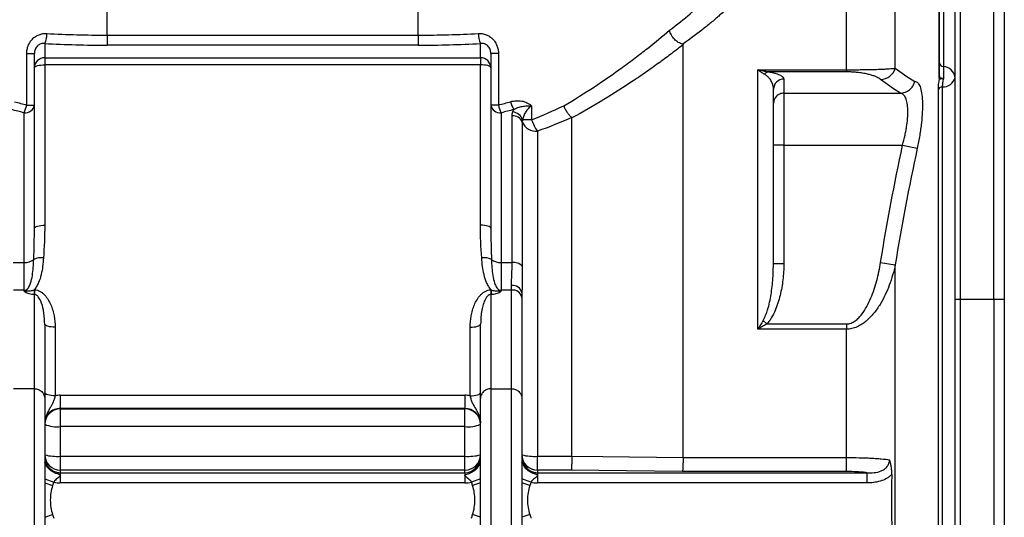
# Model space of a CAD drawing. Header units: millimetres. Extents: x 5 to 589, y 5 to 415.
# Tile 14 of 16: x 412 to 476, y 309 to 341. Entities that reach past the tile are written whole.
import ezdxf

# ---------------------------------------------------------------- set-up
doc = ezdxf.new("R2010")
doc.units = ezdxf.units.MM

msp = doc.modelspace()

# ---------------------------------------------------------------- linework, layer by layer
at = {"color": 7}
for p, q in [((471.498, 337.734), (471.498, 349.709)), ((418.018, 340.431), (418.018, 344.631)), ((438.018, 340.431), (438.018, 344.631)), ((468.677, 338.304), (468.677, 344.605)), ((475.018, 323.451), (475.018, 344.26)), ((475.685, 344.26), (475.685, 323.451)), ((471.518, 338.648), (471.518, 343.669)), ((471.768, 343.437), (471.768, 338.415)), ((472.518, 323.451), (472.518, 343.267)), ((472.851, 343.49), (472.851, 323.451)), ((465.544, 338.208), (465.544, 342.869)), ((414.018, 339.895), (414.018, 338.976)), ((418.018, 340.431), (438.018, 340.431)), ((418.018, 340.431), (418.018, 339.787)), ((438.018, 340.431), (438.018, 339.787)), ((442.018, 338.976), (442.018, 339.895)), ((455.04, 313.284), (455.04, 339.816)), ((412.863, 339.244), (413.351, 339.244)), ((412.863, 335.941), (412.863, 339.244)), ((413.351, 338.332), (413.351, 339.244)), ((438.018, 339.787), (418.018, 339.787)), ((442.685, 339.244), (442.685, 338.332)), ((443.174, 339.244), (442.685, 339.244)), ((443.174, 339.244), (443.174, 335.941)), ((414.018, 338.976), (414.018, 338.527)), ((414.018, 338.976), (442.018, 338.976)), ((442.018, 338.976), (442.018, 338.527)), ((471.518, 337.807), (471.518, 338.648)), ((413.351, 328.023), (413.351, 338.332)), ((414.018, 338.527), (414.018, 328.218)), ((442.018, 338.527), (414.018, 338.527)), ((442.018, 328.218), (442.018, 338.527)), ((442.685, 338.332), (442.685, 328.023)), ((459.851, 338.208), (465.544, 338.208)), ((459.851, 321.533), (459.851, 338.208)), ((465.544, 338.069), (460.536, 338.069)), ((465.544, 338.208), (465.544, 338.069)), ((471.768, 338.415), (471.768, 337.646)), ((461.518, 337.611), (461.518, 336.699)), ((460.851, 336.032), (460.851, 336.951)), ((461.518, 336.699), (461.518, 333.366)), ((461.518, 336.699), (468.972, 336.699)), ((471.446, 301.052), (471.446, 336.97)), ((471.699, 337.103), (471.699, 300.989)), ((460.851, 333.366), (460.851, 336.032)), ((412.685, 325.822), (412.685, 335.443)), ((412.863, 335.941), (413.351, 335.941)), ((443.174, 335.941), (442.685, 335.941)), ((443.351, 335.443), (443.351, 325.822)), ((445.308, 335.882), (445.308, 334.995)), ((444.052, 325.822), (444.052, 335.241)), ((444.705, 334.846), (444.705, 325.578)), ((445.308, 334.995), (444.731, 334.995)), ((447.89, 313.37), (447.89, 335.111)), ((445.685, 334.254), (445.685, 313.369)), ((461.518, 333.366), (460.851, 333.366)), ((460.851, 325.731), (460.851, 333.366)), ((461.518, 333.366), (469.151, 333.366)), ((461.518, 333.366), (461.518, 325.731)), ((469.151, 333.366), (470.09, 333.166)), ((442.685, 328.023), (442.688, 327.818)), ((411.984, 325.822), (412.685, 325.822)), ((412.685, 324.046), (412.685, 325.822)), ((443.351, 325.822), (443.351, 324.046)), ((443.351, 325.822), (444.052, 325.822)), ((444.705, 325.578), (444.689, 324.263)), ((460.846, 325.584), (460.851, 325.731)), ((461.518, 325.731), (460.851, 325.731)), ((467.737, 325.827), (468.677, 325.677)), ((468.677, 288.622), (468.677, 325.677)), ((412.685, 324.046), (412.018, 324.046)), ((412.685, 324.008), (412.685, 324.046)), ((413.337, 324.059), (413.351, 324.059)), ((413.337, 324.059), (413.337, 323.765)), ((413.351, 324.059), (413.351, 323.765)), ((442.685, 324.059), (442.699, 324.059)), ((442.685, 324.059), (442.685, 323.765)), ((442.699, 324.059), (442.699, 323.765)), ((444.018, 324.046), (443.351, 324.046)), ((443.351, 324.046), (443.351, 324.008)), ((444.018, 324.046), (444.018, 324.333)), ((444.018, 317.703), (444.018, 324.046)), ((444.689, 324.263), (444.685, 323.878)), ((413.351, 323.765), (413.337, 323.765)), ((413.351, 317.703), (413.351, 323.765)), ((442.685, 323.765), (442.685, 317.703)), ((442.699, 323.765), (442.685, 323.765)), ((444.685, 323.878), (444.685, 323.563)), ((444.685, 323.563), (444.685, 317.075)), ((472.851, 323.451), (472.518, 323.451)), ((472.518, 297.643), (472.518, 323.451)), ((472.851, 323.451), (472.851, 297.643)), ((475.018, 323.451), (472.851, 323.451)), ((475.018, 323.451), (475.018, 297.643)), ((475.685, 323.451), (475.018, 323.451)), ((475.685, 323.451), (475.685, 297.643)), ((460.428, 321.872), (460.198, 322.093)), ((414.018, 321.856), (414.006, 321.979)), ((414.018, 321.856), (414.018, 317.075)), ((414.685, 321.661), (414.685, 317.255)), ((441.351, 317.255), (441.351, 321.661)), ((442.033, 321.997), (442.018, 321.856)), ((442.018, 317.075), (442.018, 321.856)), ((465.544, 321.533), (459.851, 321.533)), ((460.428, 321.872), (465.544, 321.872)), ((465.544, 321.872), (465.544, 321.533)), ((465.544, 313.284), (465.544, 321.533)), ((413.351, 317.703), (412.018, 317.703)), ((413.351, 303.22), (413.351, 317.703)), ((442.685, 317.703), (442.685, 303.22)), ((442.685, 317.703), (444.018, 317.703)), ((444.018, 303.22), (444.018, 317.703)), ((414.018, 317.45), (414.018, 317.192)), ((414.018, 317.075), (414.018, 303.859)), ((415.018, 317.287), (415.018, 316.436)), ((415.018, 317.287), (441.018, 317.287)), ((441.018, 317.287), (441.018, 316.436)), ((442.018, 317.192), (442.018, 317.45)), ((442.018, 303.859), (442.018, 317.075)), ((444.685, 317.075), (444.685, 303.859)), ((441.018, 316.436), (415.018, 316.436)), ((415.018, 316.436), (415.018, 316.408)), ((415.018, 316.408), (415.018, 315.275)), ((415.018, 316.408), (441.018, 316.408)), ((441.018, 316.408), (441.018, 316.436)), ((441.018, 315.275), (441.018, 316.408)), ((415.018, 315.275), (415.018, 313.369)), ((441.018, 315.275), (415.018, 315.275)), ((441.018, 313.369), (441.018, 315.275)), ((415.018, 313.369), (415.018, 312.473)), ((415.018, 313.369), (441.018, 313.369)), ((441.018, 312.473), (441.018, 313.369)), ((445.685, 312.473), (445.685, 313.369)), ((445.685, 313.369), (447.89, 313.369)), ((447.89, 313.369), (447.89, 313.37)), ((455.04, 313.284), (465.544, 313.284)), ((465.544, 312.383), (465.544, 313.284)), ((441.018, 312.473), (415.018, 312.473)), ((415.018, 312.473), (415.018, 312.311)), ((415.018, 312.311), (441.018, 312.311)), ((415.018, 312.311), (415.018, 312.139)), ((415.018, 312.139), (415.018, 311.654)), ((441.018, 312.311), (441.018, 312.473)), ((441.018, 312.311), (441.018, 312.139)), ((441.018, 312.139), (441.018, 311.654)), ((447.855, 312.473), (445.685, 312.473)), ((445.685, 312.473), (445.685, 312.311)), ((445.685, 312.311), (466.852, 312.311)), ((445.685, 312.311), (445.685, 312.139)), ((445.685, 312.139), (445.685, 311.654)), ((465.544, 312.383), (455.005, 312.383)), ((466.852, 312.311), (466.852, 311.654)), ((414.018, 311.912), (414.599, 311.709)), ((414.018, 311.649), (414.521, 311.481)), ((441.018, 311.654), (415.018, 311.654)), ((442.018, 311.912), (441.437, 311.709)), ((442.018, 311.649), (441.515, 311.481)), ((445.266, 311.709), (444.685, 311.912)), ((445.188, 311.481), (444.685, 311.649)), ((466.852, 311.654), (445.685, 311.654)), ((414.018, 309.445), (414.521, 309.614)), ((442.018, 309.445), (441.515, 309.614)), ((445.188, 309.614), (444.685, 309.445))]:
    msp.add_line(p, q, dxfattribs=at)
at = {"color": 7, "flags": 128}
for points in [[(413.351, 338.332), (413.364, 338.37), (413.402, 338.407), (413.464, 338.441), (413.547, 338.47), (413.648, 338.494), (413.763, 338.512), (413.888, 338.523), (414.018, 338.527)], [(442.685, 338.332), (442.672, 338.37), (442.634, 338.407), (442.572, 338.441), (442.489, 338.47), (442.388, 338.494), (442.273, 338.512), (442.148, 338.523), (442.018, 338.527)], [(413.351, 328.023), (413.364, 328.061), (413.402, 328.098), (413.464, 328.131), (413.547, 328.161), (413.648, 328.185), (413.763, 328.203), (413.888, 328.214), (414.018, 328.218)], [(442.685, 328.023), (442.672, 328.061), (442.634, 328.098), (442.572, 328.131), (442.489, 328.161), (442.388, 328.185), (442.273, 328.203), (442.148, 328.214), (442.018, 328.218)], [(414.685, 321.661), (414.555, 321.665), (414.43, 321.676), (414.314, 321.694), (414.213, 321.718), (414.13, 321.748), (414.069, 321.782), (414.031, 321.818), (414.018, 321.856)], [(441.351, 321.661), (441.481, 321.665), (441.607, 321.676), (441.722, 321.694), (441.823, 321.718), (441.906, 321.748), (441.967, 321.782), (442.005, 321.818), (442.018, 321.856)], [(414.685, 317.255), (414.555, 317.259), (414.43, 317.27), (414.314, 317.288), (414.213, 317.312), (414.13, 317.342), (414.069, 317.375), (414.031, 317.412), (414.018, 317.45)], [(441.351, 317.255), (441.481, 317.259), (441.607, 317.27), (441.722, 317.288), (441.823, 317.312), (441.906, 317.342), (441.967, 317.375), (442.005, 317.412), (442.018, 317.45)], [(447.89, 313.37), (449.885, 313.346), (455.04, 313.284)], [(455.005, 312.383), (451.409, 312.428), (447.855, 312.473)]]:
    msp.add_lwpolyline(points, dxfattribs=at)
at = {"color": 7}
for centre, radius, start, end in [((412.663, 340.511), 1.489, 335.54278, 1.06105), ((443.373, 340.511), 1.489, 178.93895, 204.45722), ((414.007, 338.321), 0.656, 89.02424, 178.98981), ((442.029, 338.321), 0.656, 1.01019, 90.97576), ((471.786, 338.685), 0.271, 187.95965, 266.19904), ((460.611, 337.607), 0.468, 99.16507, 138.13805), ((467.706, 338.602), 1.016, 271.75552, 342.90464), ((471.714, 337.605), 0.812, 7.95965, 86.19904), ((461.515, 336.947), 0.663, 89.72121, 179.71847), ((471.371, 337.808), 0.147, 329.709, 359.50761), ((471.185, 337.698), 0.345, 348.10936, 359.99668), ((471.739, 337.903), 0.801, 267.15583, 346.59161), ((471.713, 336.771), 0.333, 92.41934, 143.2608), ((445.675, 336.562), 1.765, 193.35369, 211.02248), ((412.758, 336.039), 0.601, 262.95775, 350.5519), ((410.917, 336.355), 1.989, 332.71439, 347.98768), ((443.278, 336.039), 0.601, 189.4481, 277.04225), ((445.119, 336.355), 1.989, 192.01232, 207.28561), ((444.013, 334.734), 0.763, 19.91604, 83.86081), ((444.107, 334.596), 0.648, 22.76064, 94.90126), ((445.602, 335.223), 0.972, 202.76064, 274.90126), ((447.532, 335.66), 2.322, 196.6626, 217.28563), ((412.758, 326.673), 0.854, 265.10215, 310.30058), ((413.777, 324.986), 1.136, 81.96105, 114.23943), ((442.26, 324.986), 1.136, 65.76057, 98.03895), ((443.279, 326.673), 0.854, 229.69942, 274.89785), ((444.149, 325.086), 0.742, 41.46459, 97.5082), ((412.685, 324.957), 0.911, 269.97956, 279.11648), ((412.258, 324.7), 0.934, 302.4642, 310.66602), ((410.934, 322.929), 2.206, 28.80083, 30.75392), ((445.102, 322.929), 2.206, 149.24608, 151.19917), ((443.778, 324.7), 0.934, 229.33398, 237.5358), ((443.351, 324.957), 0.911, 260.88352, 270.02044), ((444.107, 323.747), 0.592, 12.77099, 98.66672), ((444.097, 323.454), 0.598, 10.53022, 97.6104), ((415.011, 315.416), 0.992, 89.56481, 179.55809), ((441.026, 315.416), 0.992, 0.44191, 90.43519), ((414.774, 317.078), 1.819, 245.46512, 277.72483), ((441.263, 317.078), 1.819, 262.27517, 294.53488), ((415.011, 313.465), 0.992, 180.44191, 270.43519), ((414.77, 316.27), 2.911, 255.03176, 274.88775), ((441.026, 313.465), 0.992, 269.56481, 359.55809), ((441.266, 316.27), 2.911, 265.11225, 284.96824), ((445.677, 313.465), 0.992, 180.44191, 270.43519), ((445.437, 316.27), 2.911, 255.03176, 274.88775)]:
    msp.add_arc(centre, radius, start, end, dxfattribs=at)
for centre, major_axis, ratio, start_param, end_param in [((418.018, 345.79), (19.333, 0), 0.277189, 4.511031, 4.712389), ((438.018, 345.79), (19.333, 0), 0.277189, 4.712389, 4.913747), ((418.018, 345.146), (20, 0), 0.267949, 4.511031, 4.712389), ((438.018, 345.146), (20, 0), 0.267949, 4.712389, 4.913747), ((415.018, 315.682), (1.667, 0), 0.963486, 1.570796, 1.772154), ((441.018, 315.682), (1.667, 0), 0.963486, 1.369438, 1.570796), ((415.018, 315.487), (1, 0), 0.949272, 1.570796, 3.141593), ((441.018, 315.487), (1, 0), 0.949272, 0, 1.570796), ((415.018, 313.347), (0, 1.036), 0.965401, 1.570796, 3.141593), ((441.018, 313.347), (0, 1.036), 0.965401, 3.141593, 4.712389), ((445.685, 313.347), (0, 1.036), 0.965401, 1.570796, 3.141593), ((415.018, 313.347), (0, 1.692), 0.984808, 2.887701, 3.141593), ((441.018, 313.347), (0, 1.692), 0.984808, 3.141593, 3.395485), ((445.685, 313.347), (0, -1.692), 0.984808, 6.029293, 6.283185)]:
    msp.add_ellipse(centre, major_axis=major_axis, ratio=ratio, start_param=start_param, end_param=end_param, dxfattribs=at)
for points, knots in [([(454.17, 340.743), (454.662, 341.12), (455.101, 341.477), (455.682, 341.973), (455.862, 342.132), (456.112, 342.36), (456.192, 342.434), (456.344, 342.578), (456.417, 342.648), (456.762, 342.988), (456.973, 343.221), (457.263, 343.606), (457.343, 343.757), (457.351, 343.864)], [0, 0, 0, 0, 0.25, 0.25, 0.375, 0.375, 0.4375, 0.4375, 0.5, 0.5, 0.75, 0.75, 1, 1, 1, 1]), ([(458.351, 342.869), (458.342, 342.766), (458.259, 342.62), (457.954, 342.247), (457.733, 342.021), (457.371, 341.692), (457.295, 341.624), (457.135, 341.485), (457.051, 341.413), (456.789, 341.192), (456.6, 341.039), (455.991, 340.558), (455.53, 340.213), (455.015, 339.848)], [0, 0, 0, 0, 0.25, 0.25, 0.5, 0.5, 0.5625, 0.5625, 0.625, 0.625, 0.75, 0.75, 1, 1, 1, 1]), ([(412.863, 339.244), (412.863, 339.332), (412.87, 339.418), (412.901, 339.589), (412.925, 339.673), (412.987, 339.833), (413.026, 339.91), (413.119, 340.056), (413.172, 340.123), (413.29, 340.244), (413.357, 340.299), (413.499, 340.393), (413.574, 340.431), (413.732, 340.492), (413.815, 340.514), (413.981, 340.54), (414.066, 340.544), (414.151, 340.539)], [0, 0, 0, 0, 0.125, 0.125, 0.25, 0.25, 0.375, 0.375, 0.5, 0.5, 0.625, 0.625, 0.75, 0.75, 0.875, 0.875, 1, 1, 1, 1]), ([(441.885, 340.539), (441.97, 340.544), (442.055, 340.54), (442.223, 340.514), (442.306, 340.492), (442.463, 340.431), (442.538, 340.392), (442.681, 340.298), (442.747, 340.243), (442.865, 340.122), (442.919, 340.054), (443.011, 339.909), (443.05, 339.833), (443.112, 339.672), (443.135, 339.587), (443.166, 339.418), (443.174, 339.332), (443.174, 339.244)], [0, 0, 0, 0, 0.125, 0.125, 0.25, 0.25, 0.375, 0.375, 0.5, 0.5, 0.625, 0.625, 0.75, 0.75, 0.875, 0.875, 1, 1, 1, 1]), ([(447.371, 335.896), (448.059, 336.295), (448.713, 336.704), (449.964, 337.527), (450.56, 337.942), (451.414, 338.562), (451.692, 338.768), (452.232, 339.177), (452.494, 339.38), (453.257, 339.981), (453.731, 340.37), (454.17, 340.743)], [0, 0, 0, 0, 0.25, 0.25, 0.5, 0.5, 0.625, 0.625, 0.75, 0.75, 1, 1, 1, 1]), ([(455.015, 339.848), (454.918, 339.872), (454.824, 339.913), (454.641, 340.024), (454.557, 340.093), (454.404, 340.255), (454.339, 340.344), (454.259, 340.49), (454.236, 340.54), (454.198, 340.64), (454.182, 340.692), (454.17, 340.743)], [0, 0, 0, 0, 0.25, 0.25, 0.5, 0.5, 0.75, 0.75, 0.875, 0.875, 1, 1, 1, 1]), ([(414.018, 339.895), (413.976, 339.9), (413.934, 339.9), (413.85, 339.892), (413.807, 339.883), (413.726, 339.856), (413.686, 339.839), (413.611, 339.793), (413.576, 339.766), (413.481, 339.672), (413.43, 339.593), (413.382, 339.467), (413.37, 339.422), (413.355, 339.333), (413.351, 339.289), (413.351, 339.244)], [0, 0, 0, 0, 0.125, 0.125, 0.25, 0.25, 0.375, 0.375, 0.5, 0.5, 0.75, 0.75, 0.875, 0.875, 1, 1, 1, 1]), ([(442.685, 339.244), (442.685, 339.289), (442.681, 339.333), (442.666, 339.421), (442.654, 339.466), (442.622, 339.551), (442.602, 339.591), (442.553, 339.667), (442.524, 339.703), (442.429, 339.796), (442.352, 339.843), (442.23, 339.883), (442.187, 339.892), (442.103, 339.9), (442.06, 339.9), (442.018, 339.895)], [0, 0, 0, 0, 0.125, 0.125, 0.25, 0.25, 0.375, 0.375, 0.5, 0.5, 0.75, 0.75, 0.875, 0.875, 1, 1, 1, 1]), ([(455.04, 339.816), (454.808, 339.634), (454.567, 339.448), (454.066, 339.07), (453.806, 338.877), (453.27, 338.487), (452.993, 338.29), (452.423, 337.892), (452.131, 337.691), (451.232, 337.09), (450.606, 336.687), (449.294, 335.891), (448.608, 335.496), (447.89, 335.111)], [0, 0, 0, 0, 0.125, 0.125, 0.25, 0.25, 0.375, 0.375, 0.5, 0.5, 0.75, 0.75, 1, 1, 1, 1]), ([(455.015, 339.848), (455.026, 339.845), (455.033, 339.839), (455.039, 339.828), (455.04, 339.822), (455.04, 339.816)], [0, 0, 0, 0, 0.5, 0.5, 1, 1, 1, 1]), ([(460.262, 337.92), (460.195, 337.955), (460.126, 337.997), (459.989, 338.094), (459.92, 338.149), (459.851, 338.208)], [0, 0, 0, 0, 0.5, 0.5, 1, 1, 1, 1]), ([(460.536, 338.069), (460.424, 338.079), (460.31, 338.097), (460.082, 338.144), (459.966, 338.173), (459.851, 338.208)], [0, 0, 0, 0, 0.5, 0.5, 1, 1, 1, 1]), ([(460.851, 336.951), (460.851, 337.036), (460.84, 337.121), (460.798, 337.289), (460.766, 337.372), (460.702, 337.494), (460.677, 337.535), (460.621, 337.616), (460.589, 337.656), (460.517, 337.734), (460.477, 337.773), (460.383, 337.848), (460.33, 337.885), (460.262, 337.92)], [0, 0, 0, 0, 0.25, 0.25, 0.5, 0.5, 0.625, 0.625, 0.75, 0.75, 0.875, 0.875, 1, 1, 1, 1]), ([(460.536, 338.069), (460.638, 338.054), (460.724, 338.038), (460.878, 338.003), (460.945, 337.985), (461.067, 337.948), (461.121, 337.929), (461.218, 337.89), (461.26, 337.871), (461.371, 337.812), (461.426, 337.772), (461.499, 337.692), (461.518, 337.652), (461.518, 337.611)], [0, 0, 0, 0, 0.125, 0.125, 0.25, 0.25, 0.375, 0.375, 0.5, 0.5, 0.75, 0.75, 1, 1, 1, 1]), ([(465.544, 338.208), (465.655, 338.208), (465.764, 338.209), (465.979, 338.21), (466.087, 338.21), (466.292, 338.212), (466.392, 338.213), (466.585, 338.215), (466.679, 338.216), (466.945, 338.22), (467.107, 338.224), (467.332, 338.229), (467.404, 338.231), (467.54, 338.235), (467.605, 338.237), (467.79, 338.244), (467.902, 338.249), (468.106, 338.258), (468.199, 338.264), (468.45, 338.28), (468.58, 338.292), (468.677, 338.304)], [0, 0, 0, 0, 0.0625, 0.0625, 0.125, 0.125, 0.1875, 0.1875, 0.25, 0.25, 0.375, 0.375, 0.4375, 0.4375, 0.5, 0.5, 0.625, 0.625, 0.75, 0.75, 1, 1, 1, 1]), ([(467.737, 337.587), (467.674, 337.637), (467.591, 337.686), (467.431, 337.759), (467.372, 337.783), (467.241, 337.829), (467.169, 337.853), (467.009, 337.898), (466.921, 337.92), (466.723, 337.962), (466.613, 337.983), (466.428, 338.01), (466.362, 338.019), (466.22, 338.035), (466.146, 338.043), (466.027, 338.052), (465.986, 338.055), (465.902, 338.06), (465.859, 338.062), (465.727, 338.067), (465.637, 338.069), (465.544, 338.069)], [0, 0, 0, 0, 0.25, 0.25, 0.375, 0.375, 0.5, 0.5, 0.625, 0.625, 0.75, 0.75, 0.8125, 0.8125, 0.875, 0.875, 0.90625, 0.90625, 0.9375, 0.9375, 1, 1, 1, 1]), ([(469.005, 336.7), (469.111, 336.704), (469.214, 336.724), (469.413, 336.8), (469.505, 336.853), (469.63, 336.955), (469.669, 336.993), (469.74, 337.073), (469.772, 337.116), (469.83, 337.207), (469.856, 337.255), (469.899, 337.354), (469.917, 337.406), (469.931, 337.458)], [0, 0, 0, 0, 0.25, 0.25, 0.5, 0.5, 0.625, 0.625, 0.75, 0.75, 0.875, 0.875, 1, 1, 1, 1]), ([(469.931, 337.458), (470.001, 337.454), (470.064, 337.425), (470.149, 337.341), (470.176, 337.306), (470.226, 337.223), (470.248, 337.176), (470.311, 337.014), (470.344, 336.882), (470.395, 336.566), (470.411, 336.387), (470.422, 336.088), (470.424, 335.984), (470.422, 335.764), (470.419, 335.649), (470.403, 335.297), (470.384, 335.05), (470.341, 334.661), (470.325, 334.528), (470.288, 334.259), (470.268, 334.124), (470.202, 333.717), (470.15, 333.443), (470.09, 333.166)], [0, 0, 0, 0, 0.125, 0.125, 0.1875, 0.1875, 0.25, 0.25, 0.375, 0.375, 0.5, 0.5, 0.5625, 0.5625, 0.625, 0.625, 0.75, 0.75, 0.8125, 0.8125, 0.875, 0.875, 1, 1, 1, 1]), ([(471.446, 336.97), (471.446, 337.065), (471.453, 337.168), (471.479, 337.392), (471.498, 337.509), (471.523, 337.627)], [0, 0, 0, 0, 0.5, 0.5, 1, 1, 1, 1]), ([(471.523, 337.627), (471.513, 337.627), (471.507, 337.64), (471.499, 337.68), (471.498, 337.706), (471.498, 337.734)], [0, 0, 0, 0, 0.5, 0.5, 1, 1, 1, 1]), ([(471.518, 337.807), (471.518, 337.784), (471.519, 337.762), (471.521, 337.731), (471.522, 337.722), (471.525, 337.705), (471.527, 337.698), (471.531, 337.698)], [0, 0, 0, 0, 0.5, 0.5, 0.75, 0.75, 1, 1, 1, 1]), ([(471.523, 337.627), (471.532, 337.628), (471.543, 337.628), (471.574, 337.629), (471.593, 337.63), (471.657, 337.634), (471.712, 337.639), (471.768, 337.646)], [0, 0, 0, 0, 0.25, 0.25, 0.5, 0.5, 1, 1, 1, 1]), ([(471.531, 337.698), (471.539, 337.699), (471.551, 337.698), (471.581, 337.695), (471.6, 337.692), (471.662, 337.679), (471.714, 337.664), (471.768, 337.646)], [0, 0, 0, 0, 0.25, 0.25, 0.5, 0.5, 1, 1, 1, 1]), ([(471.768, 337.646), (471.746, 337.549), (471.729, 337.453), (471.705, 337.267), (471.699, 337.181), (471.699, 337.103)], [0, 0, 0, 0, 0.5, 0.5, 1, 1, 1, 1]), ([(461.518, 336.699), (461.474, 336.699), (461.431, 336.695), (461.345, 336.678), (461.303, 336.665), (461.222, 336.632), (461.184, 336.611), (461.112, 336.563), (461.077, 336.535), (460.985, 336.443), (460.935, 336.368), (460.869, 336.208), (460.851, 336.119), (460.851, 336.032)], [0, 0, 0, 0, 0.125, 0.125, 0.25, 0.25, 0.375, 0.375, 0.5, 0.5, 0.75, 0.75, 1, 1, 1, 1]), ([(469.151, 333.366), (469.21, 333.582), (469.263, 333.796), (469.33, 334.114), (469.35, 334.22), (469.387, 334.43), (469.403, 334.535), (469.446, 334.84), (469.465, 335.034), (469.48, 335.31), (469.483, 335.4), (469.484, 335.572), (469.482, 335.654), (469.469, 335.887), (469.451, 336.027), (469.398, 336.271), (469.363, 336.372), (469.298, 336.495), (469.274, 336.531), (469.223, 336.593), (469.195, 336.618), (469.108, 336.679), (469.043, 336.699), (468.972, 336.699)], [0, 0, 0, 0, 0.125, 0.125, 0.1875, 0.1875, 0.25, 0.25, 0.375, 0.375, 0.4375, 0.4375, 0.5, 0.5, 0.625, 0.625, 0.75, 0.75, 0.8125, 0.8125, 0.875, 0.875, 1, 1, 1, 1]), ([(443.957, 336.155), (444.074, 336.189), (444.192, 336.21), (444.37, 336.221), (444.43, 336.221), (444.55, 336.215), (444.61, 336.208), (444.786, 336.177), (444.9, 336.142), (445.064, 336.064), (445.116, 336.034), (445.192, 335.982), (445.216, 335.963), (445.263, 335.924), (445.286, 335.903), (445.308, 335.882)], [0, 0, 0, 0, 0.25, 0.25, 0.375, 0.375, 0.5, 0.5, 0.75, 0.75, 0.875, 0.875, 0.9375, 0.9375, 1, 1, 1, 1]), ([(444.162, 335.653), (444.247, 335.703), (444.336, 335.744), (444.518, 335.81), (444.612, 335.836), (444.803, 335.871), (444.901, 335.881), (445.05, 335.887), (445.1, 335.887), (445.203, 335.886), (445.255, 335.884), (445.308, 335.882)], [0, 0, 0, 0, 0.25, 0.25, 0.5, 0.5, 0.75, 0.75, 0.875, 0.875, 1, 1, 1, 1]), ([(445.308, 335.882), (445.22, 335.833), (445.146, 335.773), (445.017, 335.638), (444.963, 335.565), (444.872, 335.411), (444.834, 335.33), (444.773, 335.165), (444.749, 335.08), (444.731, 334.995)], [0, 0, 0, 0, 0.25, 0.25, 0.5, 0.5, 0.75, 0.75, 1, 1, 1, 1]), ([(447.878, 335.138), (447.829, 335.18), (447.78, 335.229), (447.685, 335.339), (447.638, 335.402), (447.55, 335.532), (447.509, 335.603), (447.453, 335.711), (447.435, 335.748), (447.401, 335.822), (447.386, 335.859), (447.371, 335.896)], [0, 0, 0, 0, 0.25, 0.25, 0.5, 0.5, 0.75, 0.75, 0.875, 0.875, 1, 1, 1, 1]), ([(442.688, 327.818), (442.691, 327.479), (442.696, 326.883), (442.717, 326.281), (442.726, 326.022)], [0, 0, 0, 0, 0.568739, 1, 1, 1, 1]), ([(412.829, 324.057), (412.868, 324.083), (412.9, 324.114), (412.956, 324.181), (412.98, 324.217), (413.045, 324.329), (413.077, 324.408), (413.161, 324.65), (413.195, 324.816), (413.249, 325.153), (413.267, 325.325), (413.294, 325.67), (413.303, 325.845), (413.31, 326.022)], [0, 0, 0, 0, 0.0625, 0.0625, 0.125, 0.125, 0.25, 0.25, 0.5, 0.5, 0.75, 0.75, 1, 1, 1, 1]), ([(413.935, 326.111), (413.923, 325.931), (413.906, 325.751), (413.859, 325.394), (413.828, 325.215), (413.743, 324.864), (413.69, 324.692), (413.583, 324.443), (413.542, 324.361), (413.449, 324.204), (413.397, 324.129), (413.337, 324.059)], [0, 0, 0, 0, 0.25, 0.25, 0.5, 0.5, 0.75, 0.75, 0.875, 0.875, 1, 1, 1, 1]), ([(442.699, 324.059), (442.64, 324.129), (442.587, 324.204), (442.494, 324.361), (442.453, 324.443), (442.346, 324.692), (442.293, 324.864), (442.208, 325.215), (442.178, 325.394), (442.13, 325.751), (442.113, 325.931), (442.101, 326.111)], [0, 0, 0, 0, 0.125, 0.125, 0.25, 0.25, 0.5, 0.5, 0.75, 0.75, 1, 1, 1, 1]), ([(442.726, 326.022), (442.733, 325.845), (442.742, 325.67), (442.769, 325.325), (442.787, 325.153), (442.841, 324.816), (442.875, 324.65), (442.959, 324.408), (442.992, 324.329), (443.056, 324.217), (443.081, 324.181), (443.137, 324.114), (443.168, 324.083), (443.207, 324.057)], [0, 0, 0, 0, 0.25, 0.25, 0.5, 0.5, 0.75, 0.75, 0.875, 0.875, 0.9375, 0.9375, 1, 1, 1, 1]), ([(444.018, 324.333), (444.018, 324.557), (444.028, 324.793), (444.045, 325.289), (444.052, 325.55), (444.052, 325.822)], [0, 0, 0, 0, 0.5, 0.5, 1, 1, 1, 1]), ([(460.198, 322.093), (460.298, 322.32), (460.535, 322.857), (460.702, 323.775), (460.825, 324.712), (460.839, 325.319), (460.846, 325.584)], [0, 0, 0, 0, 0.2062139, 0.4899558, 0.7770063, 1, 1, 1, 1]), ([(461.518, 325.731), (461.518, 325.39), (461.497, 325.049), (461.415, 324.371), (461.356, 324.037), (461.194, 323.38), (461.094, 323.057), (460.894, 322.586), (460.818, 322.43), (460.689, 322.21), (460.643, 322.139), (460.542, 322.001), (460.489, 321.934), (460.428, 321.872)], [0, 0, 0, 0, 0.25, 0.25, 0.5, 0.5, 0.75, 0.75, 0.875, 0.875, 0.9375, 0.9375, 1, 1, 1, 1]), ([(465.544, 321.872), (465.595, 321.872), (465.646, 321.877), (465.744, 321.895), (465.792, 321.909), (465.886, 321.944), (465.932, 321.966), (466.02, 322.014), (466.062, 322.041), (466.184, 322.129), (466.259, 322.196), (466.399, 322.339), (466.463, 322.415), (466.645, 322.652), (466.751, 322.823), (466.943, 323.173), (467.028, 323.355), (467.261, 323.905), (467.385, 324.281), (467.592, 325.045), (467.674, 325.433), (467.737, 325.827)], [0, 0, 0, 0, 0.03125, 0.03125, 0.0625, 0.0625, 0.09375, 0.09375, 0.125, 0.125, 0.1875, 0.1875, 0.25, 0.25, 0.375, 0.375, 0.5, 0.5, 0.75, 0.75, 1, 1, 1, 1]), ([(468.677, 325.677), (468.581, 325.227), (468.455, 324.788), (468.214, 324.149), (468.126, 323.94), (467.929, 323.528), (467.82, 323.326), (467.639, 323.029), (467.576, 322.932), (467.442, 322.741), (467.373, 322.649), (467.153, 322.378), (466.992, 322.208), (466.727, 321.983), (466.634, 321.913), (466.438, 321.786), (466.335, 321.73), (466.121, 321.636), (466.008, 321.598), (465.78, 321.547), (465.662, 321.533), (465.544, 321.533)], [0, 0, 0, 0, 0.25, 0.25, 0.375, 0.375, 0.5, 0.5, 0.5625, 0.5625, 0.625, 0.625, 0.75, 0.75, 0.8125, 0.8125, 0.875, 0.875, 0.9375, 0.9375, 1, 1, 1, 1]), ([(412.759, 323.913), (412.741, 323.926), (412.725, 323.941), (412.699, 323.972), (412.687, 323.99), (412.685, 324.008)], [0, 0, 0, 0, 0.5, 0.5, 1, 1, 1, 1]), ([(412.867, 323.992), (412.837, 323.994), (412.807, 323.997), (412.747, 324.004), (412.716, 324.008), (412.685, 324.008)], [0, 0, 0, 0, 0.5, 0.5, 1, 1, 1, 1]), ([(412.867, 323.992), (412.945, 323.988), (413.023, 323.991), (413.181, 324.014), (413.261, 324.033), (413.337, 324.059)], [0, 0, 0, 0, 0.5, 0.5, 1, 1, 1, 1]), ([(413.351, 324.059), (413.417, 324.059), (413.48, 324.05), (413.605, 324.016), (413.665, 323.991), (413.776, 323.93), (413.829, 323.894), (413.928, 323.814), (413.973, 323.77), (414.101, 323.633), (414.175, 323.531), (414.304, 323.319), (414.359, 323.209), (414.455, 322.982), (414.496, 322.866), (414.566, 322.629), (414.594, 322.51), (414.662, 322.15), (414.685, 321.907), (414.685, 321.661)], [0, 0, 0, 0, 0.0625, 0.0625, 0.125, 0.125, 0.1875, 0.1875, 0.25, 0.25, 0.375, 0.375, 0.5, 0.5, 0.625, 0.625, 0.75, 0.75, 1, 1, 1, 1]), ([(441.351, 321.661), (441.351, 321.907), (441.374, 322.15), (441.442, 322.509), (441.47, 322.628), (441.539, 322.863), (441.58, 322.98), (441.677, 323.208), (441.733, 323.319), (441.862, 323.532), (441.935, 323.633), (442.063, 323.771), (442.11, 323.815), (442.208, 323.894), (442.26, 323.93), (442.373, 323.991), (442.432, 324.016), (442.555, 324.05), (442.62, 324.059), (442.685, 324.059)], [0, 0, 0, 0, 0.25, 0.25, 0.375, 0.375, 0.5, 0.5, 0.625, 0.625, 0.75, 0.75, 0.8125, 0.8125, 0.875, 0.875, 0.9375, 0.9375, 1, 1, 1, 1]), ([(442.699, 324.059), (442.776, 324.033), (442.853, 324.015), (443.011, 323.991), (443.091, 323.988), (443.169, 323.992)], [0, 0, 0, 0, 0.5, 0.5, 1, 1, 1, 1]), ([(443.169, 323.992), (443.2, 323.994), (443.229, 323.997), (443.289, 324.004), (443.32, 324.008), (443.351, 324.008)], [0, 0, 0, 0, 0.5, 0.5, 1, 1, 1, 1]), ([(443.207, 324.057), (443.227, 324.043), (443.25, 324.031), (443.299, 324.013), (443.325, 324.008), (443.351, 324.008)], [0, 0, 0, 0, 0.5, 0.5, 1, 1, 1, 1]), ([(443.277, 323.913), (443.295, 323.926), (443.311, 323.941), (443.337, 323.972), (443.349, 323.99), (443.351, 324.008)], [0, 0, 0, 0, 0.5, 0.5, 1, 1, 1, 1]), ([(413.337, 323.765), (413.23, 323.765), (413.125, 323.775), (412.975, 323.81), (412.926, 323.826), (412.837, 323.863), (412.795, 323.885), (412.759, 323.913)], [0, 0, 0, 0, 0.5, 0.5, 0.75, 0.75, 1, 1, 1, 1]), ([(414.006, 321.979), (413.993, 322.237), (413.968, 322.698), (413.813, 323.25), (413.642, 323.581), (413.507, 323.718), (413.412, 323.76), (413.369, 323.764), (413.351, 323.765)], [0, 0, 0, 0, 0.39661, 0.709883, 0.863462, 0.945026, 0.976839, 1, 1, 1, 1]), ([(442.685, 323.765), (442.671, 323.764), (442.629, 323.762), (442.565, 323.735), (442.471, 323.665), (442.342, 323.496), (442.22, 323.214), (442.071, 322.698), (442.049, 322.285), (442.033, 321.997)], [0, 0, 0, 0, 0.017932, 0.054722, 0.091758, 0.180539, 0.360528, 0.553251, 1, 1, 1, 1]), ([(443.277, 323.913), (443.241, 323.885), (443.199, 323.863), (443.11, 323.826), (443.061, 323.81), (442.912, 323.775), (442.806, 323.765), (442.699, 323.765)], [0, 0, 0, 0, 0.25, 0.25, 0.5, 0.5, 1, 1, 1, 1]), ([(460.198, 322.093), (460.14, 321.997), (460.083, 321.903), (459.967, 321.716), (459.909, 321.624), (459.851, 321.533)], [0, 0, 0, 0, 0.5, 0.5, 1, 1, 1, 1]), ([(460.428, 321.872), (460.333, 321.812), (460.237, 321.754), (460.045, 321.642), (459.948, 321.587), (459.851, 321.533)], [0, 0, 0, 0, 0.5, 0.5, 1, 1, 1, 1]), ([(413.351, 317.703), (413.395, 317.703), (413.439, 317.699), (413.524, 317.683), (413.566, 317.671), (413.647, 317.64), (413.685, 317.62), (413.758, 317.575), (413.792, 317.548), (413.884, 317.462), (413.934, 317.392), (414, 317.241), (414.018, 317.157), (414.018, 317.075)], [0, 0, 0, 0, 0.125, 0.125, 0.25, 0.25, 0.375, 0.375, 0.5, 0.5, 0.75, 0.75, 1, 1, 1, 1]), ([(442.685, 317.703), (442.641, 317.703), (442.597, 317.699), (442.512, 317.683), (442.47, 317.671), (442.389, 317.64), (442.351, 317.62), (442.278, 317.575), (442.244, 317.548), (442.152, 317.462), (442.102, 317.392), (442.036, 317.241), (442.018, 317.157), (442.018, 317.075)], [0, 0, 0, 0, 0.125, 0.125, 0.25, 0.25, 0.375, 0.375, 0.5, 0.5, 0.75, 0.75, 1, 1, 1, 1]), ([(444.018, 317.703), (444.062, 317.703), (444.105, 317.699), (444.191, 317.683), (444.233, 317.671), (444.314, 317.64), (444.352, 317.62), (444.424, 317.575), (444.459, 317.548), (444.551, 317.462), (444.601, 317.392), (444.667, 317.241), (444.685, 317.157), (444.685, 317.075)], [0, 0, 0, 0, 0.125, 0.125, 0.25, 0.25, 0.375, 0.375, 0.5, 0.5, 0.75, 0.75, 1, 1, 1, 1]), ([(414.685, 317.255), (414.67, 317.179), (414.651, 317.102), (414.604, 316.947), (414.576, 316.872), (414.51, 316.728), (414.472, 316.659), (414.392, 316.523), (414.349, 316.456), (414.268, 316.32), (414.228, 316.25), (414.157, 316.107), (414.125, 316.035), (414.074, 315.884), (414.053, 315.807), (414.032, 315.688), (414.027, 315.648), (414.02, 315.568), (414.018, 315.527), (414.018, 315.487)], [0, 0, 0, 0, 0.125, 0.125, 0.25, 0.25, 0.375, 0.375, 0.5, 0.5, 0.625, 0.625, 0.75, 0.75, 0.875, 0.875, 0.9375, 0.9375, 1, 1, 1, 1]), ([(441.351, 317.255), (441.367, 317.179), (441.385, 317.102), (441.432, 316.947), (441.46, 316.872), (441.527, 316.728), (441.565, 316.659), (441.645, 316.523), (441.687, 316.456), (441.768, 316.32), (441.808, 316.25), (441.879, 316.107), (441.911, 316.035), (441.963, 315.884), (441.983, 315.807), (442.004, 315.688), (442.009, 315.648), (442.016, 315.568), (442.018, 315.527), (442.018, 315.487)], [0, 0, 0, 0, 0.125, 0.125, 0.25, 0.25, 0.375, 0.375, 0.5, 0.5, 0.625, 0.625, 0.75, 0.75, 0.875, 0.875, 0.9375, 0.9375, 1, 1, 1, 1]), ([(447.89, 313.369), (447.889, 313.26), (447.887, 313.155), (447.883, 312.954), (447.88, 312.863), (447.874, 312.701), (447.871, 312.634), (447.865, 312.555), (447.863, 312.532), (447.859, 312.496), (447.857, 312.482), (447.855, 312.473)], [0, 0, 0, 0, 0.25, 0.25, 0.5, 0.5, 0.75, 0.75, 0.875, 0.875, 1, 1, 1, 1]), ([(455.04, 313.284), (455.039, 313.174), (455.038, 313.068), (455.033, 312.866), (455.031, 312.775), (455.024, 312.612), (455.021, 312.545), (455.015, 312.465), (455.013, 312.443), (455.009, 312.406), (455.007, 312.392), (455.005, 312.383)], [0, 0, 0, 0, 0.25, 0.25, 0.5, 0.5, 0.75, 0.75, 0.875, 0.875, 1, 1, 1, 1]), ([(465.544, 313.284), (465.82, 313.284), (466.089, 313.28), (466.485, 313.271), (466.617, 313.267), (466.871, 313.258), (466.995, 313.252), (467.234, 313.24), (467.349, 313.233), (467.572, 313.218), (467.679, 313.21), (467.98, 313.183), (468.157, 313.163), (468.309, 313.14)], [0, 0, 0, 0, 0.25, 0.25, 0.375, 0.375, 0.5, 0.5, 0.625, 0.625, 0.75, 0.75, 1, 1, 1, 1]), ([(415.018, 312.139), (415.018, 312.149), (415.014, 312.159), (414.998, 312.175), (414.986, 312.182), (414.951, 312.198), (414.924, 312.207), (414.843, 312.232), (414.788, 312.248), (414.624, 312.309), (414.521, 312.362), (414.38, 312.464), (414.335, 312.503), (414.252, 312.585), (414.215, 312.628), (414.111, 312.768), (414.056, 312.874), (414.018, 312.984)], [0, 0, 0, 0, 0.03125, 0.03125, 0.0625, 0.0625, 0.125, 0.125, 0.25, 0.25, 0.5, 0.5, 0.625, 0.625, 0.75, 0.75, 1, 1, 1, 1]), ([(441.018, 312.139), (441.018, 312.149), (441.022, 312.159), (441.039, 312.175), (441.049, 312.182), (441.085, 312.198), (441.112, 312.207), (441.193, 312.232), (441.248, 312.248), (441.356, 312.288), (441.409, 312.311), (441.511, 312.364), (441.561, 312.395), (441.703, 312.498), (441.786, 312.58), (441.926, 312.769), (441.98, 312.872), (442.018, 312.984)], [0, 0, 0, 0, 0.03125, 0.03125, 0.0625, 0.0625, 0.125, 0.125, 0.25, 0.25, 0.375, 0.375, 0.5, 0.5, 0.75, 0.75, 1, 1, 1, 1]), ([(445.685, 312.139), (445.685, 312.15), (445.68, 312.159), (445.664, 312.175), (445.653, 312.182), (445.618, 312.198), (445.591, 312.207), (445.51, 312.232), (445.454, 312.248), (445.291, 312.309), (445.188, 312.362), (445.047, 312.464), (445.002, 312.503), (444.919, 312.585), (444.881, 312.628), (444.812, 312.722), (444.781, 312.771), (444.727, 312.875), (444.704, 312.929), (444.685, 312.984)], [0, 0, 0, 0, 0.03125, 0.03125, 0.0625, 0.0625, 0.125, 0.125, 0.25, 0.25, 0.5, 0.5, 0.625, 0.625, 0.75, 0.75, 0.875, 0.875, 1, 1, 1, 1]), ([(466.852, 312.311), (467.007, 312.305), (467.162, 312.304), (467.47, 312.333), (467.625, 312.363), (467.841, 312.452), (467.912, 312.49), (468.04, 312.581), (468.099, 312.636), (468.198, 312.761), (468.237, 312.83), (468.292, 312.98), (468.307, 313.06), (468.309, 313.14)], [0, 0, 0, 0, 0.25, 0.25, 0.5, 0.5, 0.625, 0.625, 0.75, 0.75, 0.875, 0.875, 1, 1, 1, 1]), ([(468.454, 312.198), (468.456, 312.283), (468.454, 312.367), (468.444, 312.533), (468.434, 312.616), (468.41, 312.775), (468.394, 312.852), (468.365, 312.963), (468.355, 312.999), (468.333, 313.071), (468.321, 313.106), (468.309, 313.14)], [0, 0, 0, 0, 0.25, 0.25, 0.5, 0.5, 0.75, 0.75, 0.875, 0.875, 1, 1, 1, 1]), ([(415.018, 312.139), (415.018, 312.12), (415.005, 312.101), (414.976, 312.066), (414.958, 312.049), (414.903, 312), (414.863, 311.969), (414.781, 311.905), (414.739, 311.872), (414.661, 311.799), (414.624, 311.758), (414.599, 311.709)], [0, 0, 0, 0, 0.125, 0.125, 0.25, 0.25, 0.5, 0.5, 0.75, 0.75, 1, 1, 1, 1]), ([(441.437, 311.709), (441.412, 311.759), (441.375, 311.799), (441.297, 311.872), (441.255, 311.905), (441.174, 311.969), (441.134, 312), (441.079, 312.049), (441.061, 312.066), (441.038, 312.092), (441.032, 312.101), (441.022, 312.12), (441.018, 312.13), (441.018, 312.139)], [0, 0, 0, 0, 0.25, 0.25, 0.5, 0.5, 0.75, 0.75, 0.875, 0.875, 0.9375, 0.9375, 1, 1, 1, 1]), ([(445.685, 312.139), (445.685, 312.12), (445.672, 312.101), (445.643, 312.066), (445.625, 312.049), (445.57, 312), (445.53, 311.969), (445.448, 311.905), (445.406, 311.872), (445.328, 311.799), (445.29, 311.758), (445.266, 311.709)], [0, 0, 0, 0, 0.125, 0.125, 0.25, 0.25, 0.5, 0.5, 0.75, 0.75, 1, 1, 1, 1]), ([(466.852, 312.311), (466.757, 312.323), (466.657, 312.333), (466.45, 312.351), (466.341, 312.358), (466.007, 312.377), (465.779, 312.383), (465.544, 312.383)], [0, 0, 0, 0, 0.25, 0.25, 0.5, 0.5, 1, 1, 1, 1]), ([(468.454, 312.198), (468.402, 312.145), (468.348, 312.098), (468.232, 312.009), (468.171, 311.969), (467.982, 311.861), (467.849, 311.806), (467.57, 311.722), (467.428, 311.694), (467.142, 311.661), (466.997, 311.654), (466.852, 311.654)], [0, 0, 0, 0, 0.125, 0.125, 0.25, 0.25, 0.5, 0.5, 0.75, 0.75, 1, 1, 1, 1]), ([(468.454, 312.198), (468.439, 311.649), (468.431, 311.1), (468.431, 310.413), (468.432, 310.275), (468.433, 309.999), (468.435, 309.861), (468.441, 309.448), (468.446, 309.172), (468.454, 308.897)], [0, 0, 0, 0, 0.5, 0.5, 0.625, 0.625, 0.75, 0.75, 1, 1, 1, 1]), ([(414.521, 311.481), (414.471, 311.33), (414.436, 311.175), (414.387, 310.861), (414.375, 310.703), (414.375, 310.385), (414.388, 310.229), (414.436, 309.918), (414.47, 309.765), (414.521, 309.614)], [0, 0, 0, 0, 0.25, 0.25, 0.5, 0.5, 0.75, 0.75, 1, 1, 1, 1]), ([(441.515, 309.614), (441.566, 309.765), (441.6, 309.919), (441.649, 310.233), (441.661, 310.391), (441.661, 310.709), (441.648, 310.866), (441.6, 311.176), (441.566, 311.33), (441.515, 311.481)], [0, 0, 0, 0, 0.25, 0.25, 0.5, 0.5, 0.75, 0.75, 1, 1, 1, 1]), ([(445.188, 311.481), (445.137, 311.33), (445.103, 311.176), (445.054, 310.866), (445.042, 310.709), (445.041, 310.391), (445.054, 310.233), (445.102, 309.919), (445.137, 309.765), (445.188, 309.614)], [0, 0, 0, 0, 0.25, 0.25, 0.5, 0.5, 0.75, 0.75, 1, 1, 1, 1])]:
    msp.add_open_spline(points, degree=3, knots=knots, dxfattribs=at)
for points in [[(468.677, 338.304), (469.048, 338.02), (469.471, 337.738), (469.931, 337.458)], [(469.005, 336.7), (468.539, 336.994), (468.112, 337.29), (467.737, 337.587)], [(468.972, 336.699), (468.983, 336.699), (468.994, 336.7), (469.005, 336.7)], [(412.079, 336.155), (412.338, 336.079), (412.599, 336.008), (412.863, 335.941)], [(443.174, 335.941), (443.437, 336.008), (443.698, 336.079), (443.957, 336.155)], [(412.685, 335.443), (412.412, 335.509), (412.142, 335.579), (411.875, 335.653)], [(444.162, 335.653), (443.894, 335.579), (443.624, 335.509), (443.351, 335.443)], [(444.052, 335.241), (444.052, 335.327), (444.066, 335.411), (444.095, 335.493)], [(444.095, 335.493), (444.113, 335.548), (444.136, 335.601), (444.162, 335.653)], [(445.308, 334.995), (446.023, 335.272), (446.71, 335.576), (447.371, 335.896)], [(444.731, 334.995), (444.714, 334.946), (444.705, 334.897), (444.705, 334.846)], [(447.878, 335.138), (447.173, 334.823), (446.444, 334.525), (445.685, 334.254)], [(447.89, 335.111), (447.89, 335.121), (447.887, 335.131), (447.878, 335.138)], [(467.737, 325.827), (468.138, 328.353), (468.617, 330.865), (469.151, 333.366)], [(470.09, 333.166), (469.557, 330.682), (469.078, 328.186), (468.677, 325.677)], [(413.31, 326.022), (413.334, 326.693), (413.351, 327.36), (413.351, 328.023)], [(414.018, 328.218), (414.018, 327.515), (413.984, 326.812), (413.935, 326.111)], [(442.101, 326.111), (442.052, 326.812), (442.018, 327.515), (442.018, 328.218)], [(412.685, 324.008), (412.738, 324.008), (412.788, 324.029), (412.829, 324.057)], [(455.04, 313.284), (455.04, 313.284), (455.04, 313.284), (455.04, 313.284)], [(414.599, 311.709), (414.573, 311.633), (414.547, 311.557), (414.521, 311.481)], [(441.515, 311.481), (441.49, 311.557), (441.463, 311.633), (441.437, 311.709)], [(445.266, 311.709), (445.24, 311.633), (445.213, 311.557), (445.188, 311.481)], [(414.521, 309.614), (414.547, 309.538), (414.573, 309.462), (414.599, 309.386)], [(441.437, 309.386), (441.463, 309.462), (441.49, 309.538), (441.515, 309.614)], [(445.188, 309.614), (445.213, 309.538), (445.24, 309.462), (445.266, 309.386)]]:
    msp.add_open_spline(points, degree=3, dxfattribs=at)

doc.saveas('drawing.dxf')
